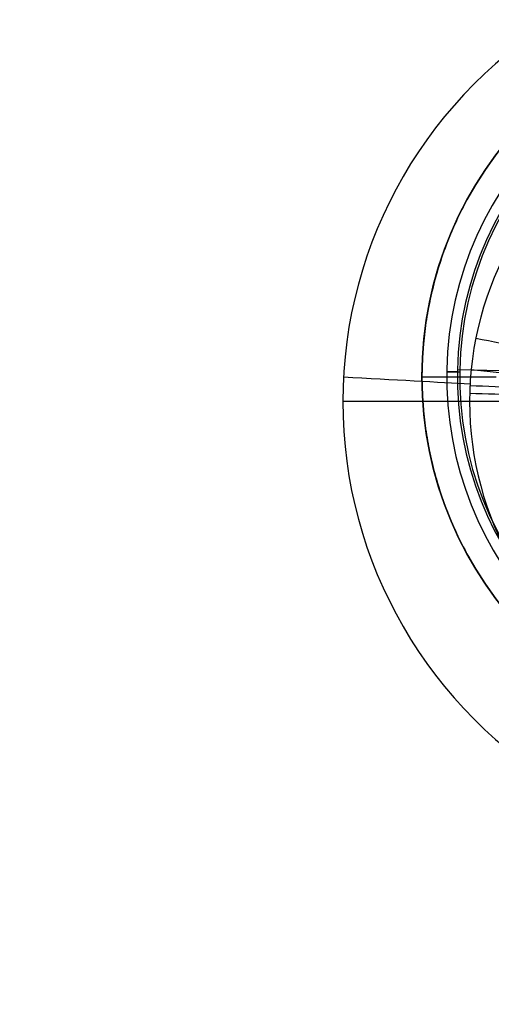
# Model space of a CAD drawing. Header units: centimetres. Extents: x -10.1 to 10.1, y -10.1 to 10.1.
# Tile 242 of 256: x -0.8 to -0.3, y 8.5 to 9.5. Entities that reach past the tile are written whole.
import ezdxf

# ---------------------------------------------------------------- set-up
doc = ezdxf.new("R2010")
doc.units = ezdxf.units.CM
doc.layers.add('Default', color=7, linetype='Continuous', true_color=0x000000)

msp = doc.modelspace()

# ---------------------------------------------------------------- linework, layer by layer
at = {"layer": 'Default'}
for p, q in [((-0.34992, 9.18227, -0.687), (-0.34992, 9.18227, -0.66301)), ((-0.14997, 9.17812, -0.50996), (-0.33927, 9.18205, -0.64254)), ((-0.09998, 9.17708, -0.7), (-0.33693, 9.182, -0.7)), ((-0.375, 9.175, -0.56778), (-0.375, 9.175, -0.02)), ((-0.375, 9.175, -0.02), (-0.3, 9.175, -0.02)), ((-0.289, 9.15, -0.452), (-0.37417, 9.15, -0.56555))]:
    msp.add_line(p, q, dxfattribs=at)
at = {"layer": 'Default', "extrusion": (0, 0, -1)}
for centre, radius, start, end in [((0, 0, -0.1), 10.05, 0, 180), ((0, 0, 0.3), 10.05, 0, 180), ((0, 9.175, 0.02), 0.375, 270, 90)]:
    msp.add_arc(centre, radius, start, end, dxfattribs=at)
at = {"layer": 'Default'}
for centre, radius, start, end in [((0, 0, -0.7), 10.05, 0, 180), ((0, 9.175, -0.31), 0.375, 90, 270), ((0, 9.175, -0.66301), 0.35, 88.80921, 268.80921), ((0, 9.175, -0.687), 0.35, 88.80921, 268.80921), ((0, 9.175, -0.67501), 0.35, 88.80921, 268.80921), ((0, 9.175, -0.64254), 0.33934, 88.80921, 268.80921), ((0, 9.175, -0.7), 0.337, 88.80921, 268.80921), ((0, 9.175, -0.7), 0.337, 88.80921, 268.80921)]:
    msp.add_arc(centre, radius, start, end, dxfattribs=at)
at = {"layer": 'Default', "extrusion": (-7.24323e-08, -4.15749e-05, 1)}
msp.add_arc((0, 9.14998, -0.70038), 0.45498, 359.99843, 180.00136, dxfattribs=at)
at = {"layer": 'Default', "extrusion": (-1.05008e-07, -4.15751e-05, 1)}
msp.add_arc((0, 9.14998, -0.63638), 0.327, 359.99764, 180.00079, dxfattribs=at)
at = {"layer": 'Default', "extrusion": (0.013745, 0.999906, 0)}
msp.add_arc((0.46311, -0.687, 9.17413), 0.013, 270, 0, dxfattribs=at)
at = {"layer": 'Default', "extrusion": (0.016019, 0.999872, 0)}
msp.add_arc((0.47198, -0.66301, 9.17382), 0.025, 0, 55, dxfattribs=at)
at = {"layer": 'Default', "extrusion": (0.053958, 0.998543, 4.13996e-05)}
msp.add_arc((0.9487, -0.54039, 9.13665), 0.15999, 216.87118, 269.99923, dxfattribs=at)
at = {"layer": 'Default', "extrusion": (-7.22775e-08, 4.19517e-05, 1)}
msp.add_arc((0, 9.15002, -0.69962), 0.45498, 179.99842, 0.00136, dxfattribs=at)
at = {"layer": 'Default', "extrusion": (-2.37574e-05, 1, -9.58354e-06)}
msp.add_arc((0.45477, -0.53993, 9.15002), 0.15998, 216.8673, 269.99909, dxfattribs=at)
at = {"layer": 'Default', "extrusion": (-1.0386e-07, 4.19519e-05, 1)}
msp.add_arc((0, 9.15002, -0.63562), 0.327, 179.99764, 0.00079, dxfattribs=at)
at = {"layer": 'Default'}
for points, degree in [([(0, 9.55, -0.6), (-0.00817, 9.55, -0.6), (-0.02451, 9.54947, -0.59996), (-0.04892, 9.54706, -0.59976), (-0.07313, 9.54307, -0.59942), (-0.09701, 9.53751, -0.59896), (-0.12049, 9.5304, -0.59836), (-0.14346, 9.52176, -0.59764), (-0.16581, 9.51165, -0.59679), (-0.18747, 9.50009, -0.59582), (-0.20832, 9.48714, -0.59474), (-0.22828, 9.47285, -0.59353), (-0.24728, 9.45728, -0.59222), (-0.26521, 9.4405, -0.5908), (-0.28202, 9.42257, -0.58927), (-0.29762, 9.40357, -0.58766), (-0.31195, 9.3836, -0.58595), (-0.32494, 9.36272, -0.58416), (-0.33654, 9.34103, -0.58229), (-0.3467, 9.31862, -0.58036), (-0.35537, 9.29558, -0.57836), (-0.36251, 9.27202, -0.57631), (-0.36809, 9.24804, -0.57422), (-0.37209, 9.22374, -0.57208), (-0.37449, 9.19923, -0.56992), (-0.37527, 9.17461, -0.56774), (-0.37471, 9.15819, -0.56628), (-0.37417, 9.15, -0.56555)], 3), ([(-0.22051, 9.19386, -0.50001), (-0.25382, 9.20049, -0.54534), (-0.28714, 9.20712, -0.59067), (-0.32046, 9.21374, -0.636)], 3), ([(-0.22385, 9.17204, -0.50001), (-0.25767, 9.17537, -0.54534), (-0.2915, 9.1787, -0.59067), (-0.32532, 9.18203, -0.636)], 3), ([(-0.2247, 9.16103, -0.50001), (-0.25866, 9.1627, -0.54534), (-0.29261, 9.16437, -0.59067), (-0.32656, 9.16604, -0.636)], 3), ([(-0.22493, 9.15552, -0.50001), (-0.25891, 9.15635, -0.54534), (-0.2929, 9.15719, -0.59067), (-0.32688, 9.15802, -0.636)], 3), ([(-0.37417, 9.15, -0.56555), (-0.37362, 9.14182, -0.56483), (-0.37199, 9.12551, -0.56337), (-0.36795, 9.10125, -0.56119), (-0.36233, 9.07731, -0.55904), (-0.35515, 9.05379, -0.55691), (-0.34646, 9.03079, -0.55482), (-0.33627, 9.00841, -0.55278), (-0.32464, 8.98676, -0.55079), (-0.31163, 8.96592, -0.54888), (-0.29728, 8.94598, -0.54704), (-0.28167, 8.92703, -0.54528), (-0.26485, 8.90914, -0.54362), (-0.2469, 8.8924, -0.54205), (-0.22792, 8.87687, -0.5406), (-0.20795, 8.86262, -0.53926), (-0.18712, 8.84971, -0.53804), (-0.16549, 8.83819, -0.53696), (-0.14316, 8.82811, -0.536), (-0.12023, 8.81952, -0.53519), (-0.09679, 8.81243, -0.53452), (-0.07295, 8.80689, -0.53399), (-0.0488, 8.80292, -0.53361), (-0.02445, 8.80053, -0.53338), (-0.00815, 8.8, -0.53333), (0, 8.8, -0.53333)], 3), ([(-0.289, 9.15, -0.452), (-0.33158, 9.15, -0.50878), (-0.37417, 9.15, -0.56555)], 2), ([(-0.22498, 9.15, -0.50003), (-0.27599, 9.15, -0.56802), (-0.327, 9.15, -0.636)], 2), ([(-0.22674, 9.15, -0.50232), (-0.26016, 9.15, -0.54688), (-0.29358, 9.15, -0.59144), (-0.327, 9.15, -0.636)], 3)]:
    msp.add_open_spline(points, degree=degree, dxfattribs=at)

doc.saveas('drawing.dxf')
